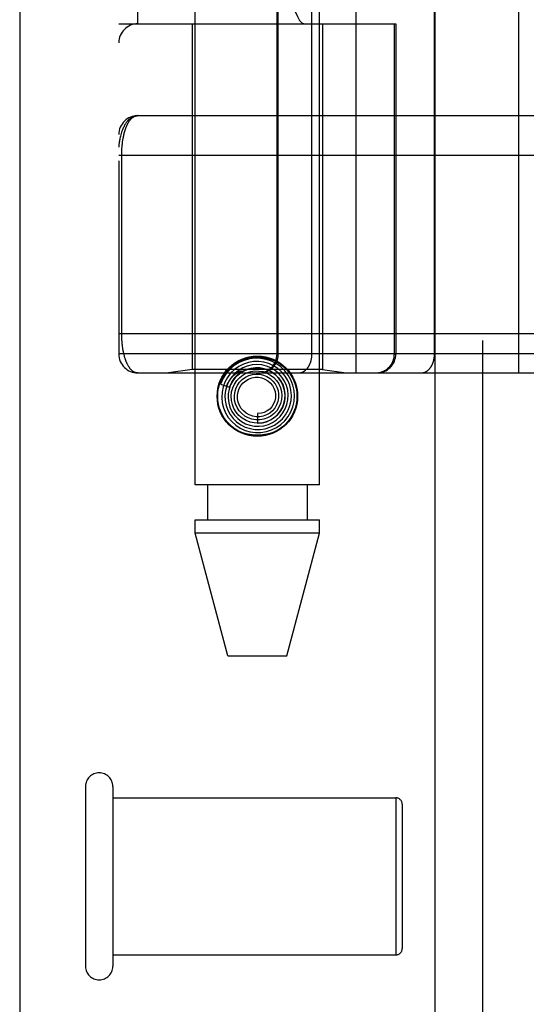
# Model space of a CAD drawing. Header units: inches. Extents: x 0 to 212, y 0 to 138.
# Tile 37 of 256: x 42.96 to 43.76, y 40.067 to 41.621. Entities that reach past the tile are written whole.
import ezdxf

# ---------------------------------------------------------------- set-up
doc = ezdxf.new("R2010")
doc.units = ezdxf.units.IN
doc.header["$LTSCALE"] = 11.6875
doc.header["$MEASUREMENT"] = 0
doc.linetypes.add('HIDDEN', pattern=[0.2, 0.1, -0.1])
doc.layers.get('0').update_dxf_attribs({"linetype": 'CONTINUOUS'})
doc.layers.add('DEFAULT_2', color=8, linetype='HIDDEN')
doc.layers.add('LEFTHAND_DOOR_ASSEMBLY', color=7, linetype='CONTINUOUS')

msp = doc.modelspace()

# ---------------------------------------------------------------- linework, layer by layer
at = {"color": 3, "linetype": 'Continuous'}
msp.add_line((42.9595, 102.1733), (42.9595, 37.6437), dxfattribs=at)
at = {"layer": 'DEFAULT_2', "color": 8, "linetype": 'HIDDEN'}
for p, q in [((43.0635, 40.4107), (43.0635, 40.1267)), ((43.1065, 40.4107), (43.1065, 40.1267)), ((43.1065, 40.3927), (43.5535, 40.3927)), ((43.5535, 40.3927), (43.5535, 40.1447)), ((43.5635, 40.3827), (43.5635, 40.1547)), ((43.1065, 40.1447), (43.5535, 40.1447))]:
    msp.add_line(p, q, dxfattribs=at)
for centre, radius, start, end in [((43.085, 40.4107), 0.0215, 0, 180), ((43.5535, 40.3827), 0.01, 0, 90), ((43.5535, 40.1547), 0.01, 270, 360), ((43.085, 40.1267), 0.0215, 180, 360)]:
    msp.add_arc(centre, radius, start, end, dxfattribs=at)
at = {"layer": 'LEFTHAND_DOOR_ASSEMBLY', "color": 3, "linetype": 'Continuous'}
msp.add_line((43.6153, 97.2147), (43.6153, 37.8647), dxfattribs=at)
at = {"layer": 'LEFTHAND_DOOR_ASSEMBLY', "color": 8, "linetype": 'HIDDEN'}
for p, q in [((43.6903, 97.2147), (43.6903, 37.8647)), ((43.2368, 40.8867), (43.2368, 44.069)), ((43.4328, 40.8867), (43.4328, 44.069)), ((43.491, 41.0634), (43.491, 43.7659)), ((43.7475, 41.0634), (43.7475, 43.7659)), ((43.116, 43.7359), (43.116, 41.0934)), ((43.3659, 41.0934), (43.3659, 43.7359)), ((43.3679, 41.0934), (43.3679, 43.7359)), ((43.421, 41.0934), (43.421, 43.7359)), ((43.6145, 41.0934), (43.6145, 43.7359)), ((43.146, 41.6147), (43.146, 43.2147)), ((43.4585, 43.2147), (43.4585, 41.6147)), ((43.5044, 43.2147), (43.5044, 41.6147)), ((43.116, 41.6147), (43.5535, 41.6147)), ((43.2318, 41.6147), (43.2318, 41.0687)), ((43.4378, 41.6147), (43.4378, 41.0687)), ((43.5512, 41.0934), (43.5512, 41.6147)), ((43.5535, 41.6147), (43.5535, 41.0934)), ((43.146, 41.4697), (44.0198, 41.4697)), ((43.116, 41.4072), (44.0263, 41.4072)), ((43.1206, 41.1251), (43.1206, 41.4072)), ((43.116, 41.1259), (44.0198, 41.1259)), ((43.7814, 41.0934), (43.116, 41.0934)), ((43.146, 41.0634), (44.0198, 41.0634)), ((43.2318, 41.0687), (43.1943, 41.0634)), ((43.4378, 41.0687), (43.2318, 41.0687)), ((43.305, 41.0622), (43.3045, 41.0618)), ((43.3054, 41.0626), (43.305, 41.0622)), ((43.3058, 41.063), (43.3054, 41.0626)), ((43.3063, 41.0634), (43.3058, 41.063)), ((43.3078, 41.0648), (43.3063, 41.0634)), ((43.3081, 41.065), (43.3078, 41.0648)), ((43.4378, 41.0687), (43.4753, 41.0634)), ((43.2767, 41.0455), (43.291, 41.0409)), ((43.3348, 40.9992), (43.3348, 40.9842)), ((43.4328, 40.8867), (43.2368, 40.8867)), ((43.2563, 40.8867), (43.2563, 40.8317)), ((43.4133, 40.8867), (43.4133, 40.8317)), ((43.2368, 40.8317), (43.4328, 40.8317)), ((43.2368, 40.8107), (43.2368, 40.8317)), ((43.4328, 40.8107), (43.4328, 40.8317)), ((43.2883, 40.6167), (43.2368, 40.8107)), ((43.4328, 40.8107), (43.2368, 40.8107)), ((43.3813, 40.6167), (43.4328, 40.8107)), ((43.2883, 40.6167), (43.3813, 40.6167))]:
    msp.add_line(p, q, dxfattribs=at)
for points in [[(43.146, 41.4697), (43.1453, 41.4697), (43.1447, 41.4696), (43.144, 41.4696), (43.1433, 41.4695), (43.1426, 41.4693), (43.1419, 41.4692), (43.1412, 41.469), (43.1405, 41.4688), (43.1398, 41.4686), (43.1391, 41.4683), (43.1384, 41.468), (43.1377, 41.4677), (43.137, 41.4673), (43.1363, 41.4669), (43.1356, 41.4664), (43.1349, 41.466), (43.1342, 41.4654), (43.1335, 41.4649), (43.1328, 41.4643), (43.1321, 41.4636), (43.1314, 41.4629), (43.1307, 41.4622), (43.1299, 41.4614), (43.1292, 41.4605), (43.1285, 41.4597), (43.1278, 41.4587), (43.1271, 41.4577), (43.1264, 41.4566), (43.1257, 41.4555), (43.125, 41.4543), (43.1244, 41.453), (43.1237, 41.4516), (43.123, 41.4502), (43.1223, 41.4487), (43.1217, 41.4471), (43.121, 41.4453), (43.1204, 41.4435), (43.1198, 41.4416), (43.1192, 41.4396), (43.1186, 41.4375), (43.1182, 41.4356), (43.1178, 41.4338), (43.1174, 41.4321), (43.1171, 41.4306), (43.1169, 41.4292), (43.1167, 41.4279), (43.1165, 41.4268), (43.1164, 41.4257), (43.1163, 41.4247), (43.1162, 41.4239), (43.1161, 41.423), (43.1161, 41.4223), (43.1161, 41.4216), (43.116, 41.4209), (43.116, 41.4203), (43.116, 41.4197)], [(43.1206, 41.4072), (43.1206, 41.408), (43.1206, 41.4088), (43.1206, 41.4096), (43.1206, 41.4104), (43.1207, 41.4113), (43.1207, 41.4121), (43.1207, 41.4129), (43.1207, 41.4138), (43.1208, 41.4146), (43.1208, 41.4154), (43.1209, 41.4163), (43.1209, 41.4171), (43.121, 41.418), (43.121, 41.4188), (43.1211, 41.4197), (43.1211, 41.4205), (43.1212, 41.4214), (43.1213, 41.4222), (43.1214, 41.4231), (43.1215, 41.424), (43.1216, 41.4248), (43.1217, 41.4257), (43.1218, 41.4266), (43.1219, 41.4275), (43.122, 41.4284), (43.1221, 41.4293), (43.1222, 41.4302), (43.1224, 41.431), (43.1225, 41.4319), (43.1227, 41.4328), (43.1228, 41.4337), (43.123, 41.4346), (43.1232, 41.4354), (43.1233, 41.4363), (43.1235, 41.4372), (43.1237, 41.438), (43.1239, 41.4389), (43.1241, 41.4398), (43.1243, 41.4406), (43.1245, 41.4415), (43.1247, 41.4423), (43.1249, 41.4431), (43.1252, 41.444), (43.1254, 41.4448), (43.1256, 41.4456), (43.1259, 41.4464), (43.1261, 41.4472), (43.1264, 41.4481), (43.1267, 41.4488), (43.127, 41.4496), (43.1272, 41.4504), (43.1275, 41.4512), (43.1278, 41.452), (43.1282, 41.4527), (43.1285, 41.4535), (43.1288, 41.4542), (43.1291, 41.4549), (43.1295, 41.4556), (43.1298, 41.4563), (43.1302, 41.457), (43.1305, 41.4577), (43.1309, 41.4584), (43.1313, 41.459), (43.1317, 41.4597), (43.1321, 41.4603), (43.1325, 41.4609), (43.1329, 41.4615), (43.1333, 41.4621), (43.1338, 41.4626), (43.1342, 41.4632), (43.1346, 41.4637), (43.1351, 41.4642), (43.1356, 41.4647), (43.136, 41.4652), (43.1365, 41.4656), (43.137, 41.4661), (43.1375, 41.4665), (43.138, 41.4669), (43.1385, 41.4672), (43.1391, 41.4676), (43.1396, 41.4679), (43.1401, 41.4682), (43.1407, 41.4685), (43.1412, 41.4687), (43.1418, 41.4689), (43.1424, 41.4691), (43.143, 41.4693), (43.1436, 41.4694), (43.1442, 41.4695), (43.1448, 41.4696), (43.1454, 41.4697), (43.146, 41.4697)], [(43.146, 41.0634), (43.1454, 41.0634), (43.1448, 41.0635), (43.1442, 41.0636), (43.1436, 41.0637), (43.143, 41.0638), (43.1425, 41.0639), (43.1419, 41.0641), (43.1414, 41.0643), (43.1408, 41.0646), (43.1403, 41.0648), (43.1397, 41.0651), (43.1392, 41.0654), (43.1387, 41.0658), (43.1382, 41.0661), (43.1377, 41.0665), (43.1372, 41.0669), (43.1367, 41.0673), (43.1363, 41.0677), (43.1358, 41.0682), (43.1353, 41.0686), (43.1349, 41.0691), (43.1344, 41.0696), (43.134, 41.0702), (43.1336, 41.0707), (43.1332, 41.0712), (43.1328, 41.0718), (43.1324, 41.0724), (43.132, 41.073), (43.1316, 41.0736), (43.1312, 41.0742), (43.1308, 41.0749), (43.1305, 41.0755), (43.1301, 41.0762), (43.1298, 41.0769), (43.1294, 41.0776), (43.1291, 41.0783), (43.1288, 41.079), (43.1285, 41.0797), (43.1281, 41.0804), (43.1278, 41.0811), (43.1275, 41.0819), (43.1273, 41.0826), (43.127, 41.0834), (43.1267, 41.0842), (43.1264, 41.0849), (43.1262, 41.0857), (43.1259, 41.0865), (43.1257, 41.0873), (43.1254, 41.0881), (43.1252, 41.0889), (43.125, 41.0897), (43.1248, 41.0905), (43.1246, 41.0914), (43.1243, 41.0922), (43.1241, 41.093), (43.1239, 41.0939), (43.1238, 41.0947), (43.1236, 41.0955), (43.1234, 41.0964), (43.1232, 41.0972), (43.1231, 41.0981), (43.1229, 41.0989), (43.1228, 41.0998), (43.1226, 41.1007), (43.1225, 41.1015), (43.1223, 41.1024), (43.1222, 41.1033), (43.1221, 41.1041), (43.122, 41.105), (43.1218, 41.1059), (43.1217, 41.1067), (43.1216, 41.1076), (43.1215, 41.1084), (43.1214, 41.1093), (43.1214, 41.1101), (43.1213, 41.111), (43.1212, 41.1118), (43.1211, 41.1127), (43.1211, 41.1135), (43.121, 41.1143), (43.121, 41.1152), (43.1209, 41.116), (43.1209, 41.1168), (43.1208, 41.1177), (43.1208, 41.1185), (43.1207, 41.1193), (43.1207, 41.1201), (43.1207, 41.121), (43.1207, 41.1218), (43.1206, 41.1226), (43.1206, 41.1234), (43.1206, 41.1243), (43.1206, 41.1251)], [(43.2811, 41.0606), (43.2858, 41.0669), (43.2911, 41.0725), (43.2973, 41.0772), (43.3042, 41.0812), (43.3114, 41.0842), (43.319, 41.0864), (43.3268, 41.0877), (43.3348, 41.0881), (43.3427, 41.0877), (43.3505, 41.0864), (43.3581, 41.0842), (43.3653, 41.0812), (43.3722, 41.0772), (43.3784, 41.0725), (43.3837, 41.0669), (43.3884, 41.0606)], [(43.3648, 40.9771), (43.3719, 40.982), (43.3781, 40.9879), (43.3835, 40.9947), (43.3878, 41.0021), (43.3909, 41.0102), (43.3928, 41.0186), (43.3935, 41.0272), (43.3929, 41.0359), (43.391, 41.0444), (43.3879, 41.0525), (43.3836, 41.0601), (43.3783, 41.067), (43.372, 41.073), (43.3648, 41.0781), (43.357, 41.0821), (43.3487, 41.0848), (43.34, 41.0864), (43.3312, 41.0866), (43.3225, 41.0856), (43.314, 41.0833), (43.3059, 41.0797), (43.2984, 41.075)], [(43.3383, 41.0634), (43.3389, 41.0634), (43.3396, 41.0635), (43.3402, 41.0635), (43.3408, 41.0635), (43.3415, 41.0636), (43.3421, 41.0637), (43.3428, 41.0638), (43.3434, 41.0639), (43.344, 41.064), (43.3447, 41.0641), (43.3453, 41.0643), (43.3459, 41.0644), (43.3466, 41.0646), (43.3472, 41.0648), (43.3478, 41.065), (43.3484, 41.0652), (43.349, 41.0655), (43.3496, 41.0657), (43.3502, 41.066), (43.3508, 41.0662), (43.3514, 41.0665), (43.352, 41.0668), (43.3525, 41.0671), (43.3531, 41.0674), (43.3537, 41.0678), (43.3542, 41.0681), (43.3547, 41.0685), (43.3553, 41.0688), (43.3558, 41.0692), (43.3563, 41.0696), (43.3568, 41.07), (43.3573, 41.0704), (43.3578, 41.0709), (43.3583, 41.0713), (43.3588, 41.0718), (43.3592, 41.0722), (43.3597, 41.0727), (43.3601, 41.0732), (43.3606, 41.0736), (43.361, 41.0741), (43.3614, 41.0746), (43.3618, 41.0752), (43.3622, 41.0757), (43.3626, 41.0762), (43.3629, 41.0768), (43.3633, 41.0773), (43.3636, 41.0779), (43.364, 41.0784), (43.3643, 41.079), (43.3646, 41.0796), (43.3649, 41.0802), (43.3652, 41.0807), (43.3654, 41.0813), (43.3657, 41.0819), (43.3659, 41.0825), (43.3661, 41.0832), (43.3664, 41.0838), (43.3666, 41.0844), (43.3668, 41.085), (43.3669, 41.0857), (43.3671, 41.0863), (43.3672, 41.0869), (43.3674, 41.0876), (43.3675, 41.0882), (43.3676, 41.0889), (43.3677, 41.0895), (43.3678, 41.0902), (43.3678, 41.0908), (43.3679, 41.0915), (43.3679, 41.0921), (43.3679, 41.0928), (43.3679, 41.0934)], [(43.3998, 41.0634), (43.4003, 41.0634), (43.4007, 41.0635), (43.4012, 41.0635), (43.4016, 41.0635), (43.4021, 41.0636), (43.4026, 41.0637), (43.403, 41.0638), (43.4035, 41.0639), (43.4039, 41.064), (43.4044, 41.0641), (43.4048, 41.0643), (43.4053, 41.0644), (43.4057, 41.0646), (43.4062, 41.0648), (43.4066, 41.065), (43.407, 41.0652), (43.4075, 41.0655), (43.4079, 41.0657), (43.4083, 41.066), (43.4088, 41.0662), (43.4092, 41.0665), (43.4096, 41.0668), (43.41, 41.0671), (43.4104, 41.0674), (43.4108, 41.0678), (43.4112, 41.0681), (43.4116, 41.0685), (43.412, 41.0688), (43.4123, 41.0692), (43.4127, 41.0696), (43.4131, 41.07), (43.4134, 41.0704), (43.4138, 41.0709), (43.4141, 41.0713), (43.4145, 41.0718), (43.4148, 41.0722), (43.4151, 41.0727), (43.4154, 41.0732), (43.4157, 41.0736), (43.416, 41.0741), (43.4163, 41.0746), (43.4166, 41.0752), (43.4169, 41.0757), (43.4172, 41.0762), (43.4174, 41.0768), (43.4177, 41.0773), (43.4179, 41.0779), (43.4182, 41.0784), (43.4184, 41.079), (43.4186, 41.0796), (43.4188, 41.0802), (43.419, 41.0807), (43.4192, 41.0813), (43.4194, 41.0819), (43.4196, 41.0825), (43.4197, 41.0832), (43.4199, 41.0838), (43.42, 41.0844), (43.4202, 41.085), (43.4203, 41.0857), (43.4204, 41.0863), (43.4205, 41.0869), (43.4206, 41.0876), (43.4207, 41.0882), (43.4208, 41.0889), (43.4208, 41.0895), (43.4209, 41.0902), (43.4209, 41.0908), (43.421, 41.0915), (43.421, 41.0921), (43.421, 41.0928), (43.421, 41.0934)], [(43.5215, 41.0634), (43.5221, 41.0634), (43.5228, 41.0635), (43.5234, 41.0635), (43.5241, 41.0635), (43.5247, 41.0636), (43.5254, 41.0637), (43.526, 41.0638), (43.5266, 41.0639), (43.5273, 41.064), (43.5279, 41.0641), (43.5285, 41.0643), (43.5292, 41.0644), (43.5298, 41.0646), (43.5304, 41.0648), (43.531, 41.065), (43.5316, 41.0652), (43.5323, 41.0655), (43.5329, 41.0657), (43.5334, 41.066), (43.534, 41.0662), (43.5346, 41.0665), (43.5352, 41.0668), (43.5358, 41.0671), (43.5363, 41.0674), (43.5369, 41.0678), (43.5374, 41.0681), (43.538, 41.0685), (43.5385, 41.0688), (43.539, 41.0692), (43.5396, 41.0696), (43.5401, 41.07), (43.5406, 41.0704), (43.5411, 41.0709), (43.5415, 41.0713), (43.542, 41.0718), (43.5425, 41.0722), (43.5429, 41.0727), (43.5434, 41.0732), (43.5438, 41.0736), (43.5442, 41.0741), (43.5446, 41.0746), (43.545, 41.0752), (43.5454, 41.0757), (43.5458, 41.0762), (43.5462, 41.0768), (43.5465, 41.0773), (43.5469, 41.0779), (43.5472, 41.0784), (43.5475, 41.079), (43.5478, 41.0796), (43.5481, 41.0802), (43.5484, 41.0807), (43.5487, 41.0813), (43.5489, 41.0819), (43.5492, 41.0825), (43.5494, 41.0832), (43.5496, 41.0838), (43.5498, 41.0844), (43.55, 41.085), (43.5502, 41.0857), (43.5503, 41.0863), (43.5505, 41.0869), (43.5506, 41.0876), (43.5507, 41.0882), (43.5508, 41.0889), (43.5509, 41.0895), (43.551, 41.0902), (43.5511, 41.0908), (43.5511, 41.0915), (43.5511, 41.0921), (43.5512, 41.0928), (43.5512, 41.0934)], [(43.5933, 41.0634), (43.5938, 41.0634), (43.5943, 41.0635), (43.5947, 41.0635), (43.5952, 41.0635), (43.5956, 41.0636), (43.5961, 41.0637), (43.5966, 41.0638), (43.597, 41.0639), (43.5975, 41.064), (43.5979, 41.0641), (43.5984, 41.0643), (43.5988, 41.0644), (43.5993, 41.0646), (43.5997, 41.0648), (43.6001, 41.065), (43.6006, 41.0652), (43.601, 41.0655), (43.6014, 41.0657), (43.6019, 41.066), (43.6023, 41.0662), (43.6027, 41.0665), (43.6031, 41.0668), (43.6035, 41.0671), (43.6039, 41.0674), (43.6043, 41.0678), (43.6047, 41.0681), (43.6051, 41.0685), (43.6055, 41.0688), (43.6059, 41.0692), (43.6062, 41.0696), (43.6066, 41.07), (43.607, 41.0704), (43.6073, 41.0709), (43.6077, 41.0713), (43.608, 41.0718), (43.6083, 41.0722), (43.6086, 41.0727), (43.609, 41.0732), (43.6093, 41.0736), (43.6096, 41.0741), (43.6099, 41.0746), (43.6102, 41.0752), (43.6104, 41.0757), (43.6107, 41.0762), (43.611, 41.0768), (43.6112, 41.0773), (43.6115, 41.0779), (43.6117, 41.0784), (43.6119, 41.079), (43.6121, 41.0796), (43.6124, 41.0802), (43.6126, 41.0807), (43.6127, 41.0813), (43.6129, 41.0819), (43.6131, 41.0825), (43.6133, 41.0832), (43.6134, 41.0838), (43.6136, 41.0844), (43.6137, 41.085), (43.6138, 41.0857), (43.6139, 41.0863), (43.614, 41.0869), (43.6141, 41.0876), (43.6142, 41.0882), (43.6143, 41.0889), (43.6144, 41.0895), (43.6144, 41.0902), (43.6145, 41.0908), (43.6145, 41.0915), (43.6145, 41.0921), (43.6145, 41.0928), (43.6145, 41.0934)], [(43.2984, 41.075), (43.2916, 41.0693), (43.2858, 41.0626), (43.2809, 41.0551), (43.2773, 41.047), (43.2767, 41.0455)], [(43.3128, 41.0774), (43.3054, 41.0737), (43.2986, 41.0689), (43.2926, 41.0631), (43.2876, 41.0565), (43.2835, 41.0491), (43.2807, 41.0413), (43.279, 41.0331), (43.2785, 41.0247), (43.2793, 41.0164), (43.2813, 41.0082), (43.2846, 41.0004), (43.2889, 40.9932), (43.2943, 40.9867), (43.3006, 40.981), (43.3077, 40.9764), (43.3154, 40.9728), (43.3236, 40.9704), (43.332, 40.9693), (43.3405, 40.9694), (43.349, 40.9708), (43.3571, 40.9734), (43.3648, 40.9771)], [(43.3189, 41.0743), (43.3117, 41.0715), (43.305, 41.0675), (43.2991, 41.0626), (43.2939, 41.0568), (43.2897, 41.0503), (43.2865, 41.0432), (43.2844, 41.0356), (43.2835, 41.0279), (43.2838, 41.0201), (43.2853, 41.0123), (43.288, 41.0049), (43.2917, 40.998), (43.2965, 40.9917), (43.3021, 40.9862), (43.3086, 40.9817), (43.3156, 40.9781), (43.3232, 40.9756), (43.331, 40.9744), (43.339, 40.9743), (43.3469, 40.9754), (43.3546, 40.9777)], [(43.3317, 41.0716), (43.3246, 41.0707), (43.3178, 41.0687), (43.3114, 41.0656), (43.3055, 41.0616), (43.3003, 41.0566), (43.2959, 41.0509), (43.2925, 41.0446), (43.2901, 41.0378), (43.2887, 41.0307), (43.2886, 41.0234), (43.2895, 41.0162), (43.2916, 41.0093), (43.2947, 41.0027), (43.2988, 40.9967), (43.3039, 40.9913), (43.3097, 40.9869), (43.3161, 40.9833), (43.3231, 40.9808), (43.3303, 40.9795), (43.3377, 40.9792), (43.345, 40.9801)], [(43.291, 41.0409), (43.2916, 41.0425), (43.2947, 41.0491), (43.2989, 41.055), (43.3039, 41.0602), (43.3096, 41.0646), (43.316, 41.068), (43.3228, 41.0703), (43.3299, 41.0715), (43.337, 41.0716), (43.3441, 41.0705), (43.3509, 41.0684), (43.3572, 41.0652), (43.363, 41.061), (43.368, 41.056), (43.3721, 41.0503), (43.3753, 41.044), (43.3774, 41.0373), (43.3784, 41.0303), (43.3783, 41.0233), (43.3771, 41.0164), (43.3748, 41.0099)], [(43.3546, 40.9777), (43.3618, 40.9812), (43.3684, 40.9857), (43.3743, 40.9912), (43.3793, 40.9975), (43.3833, 41.0045), (43.3862, 41.012), (43.388, 41.0199), (43.3885, 41.028), (43.3878, 41.0361), (43.3859, 41.044), (43.3828, 41.0515), (43.3787, 41.0585), (43.3735, 41.0648), (43.3674, 41.0703), (43.3605, 41.0748), (43.3531, 41.0782), (43.3452, 41.0805), (43.337, 41.0816), (43.3288, 41.0814), (43.3206, 41.08), (43.3128, 41.0774)], [(43.345, 40.9801), (43.3522, 40.9822), (43.3589, 40.9853), (43.3651, 40.9894), (43.3706, 40.9945), (43.3752, 41.0003), (43.3789, 41.0069), (43.3816, 41.0139), (43.3831, 41.0212), (43.3835, 41.0288), (43.3827, 41.0363), (43.3808, 41.0436), (43.3777, 41.0505), (43.3736, 41.0569), (43.3686, 41.0626), (43.3628, 41.0675), (43.3562, 41.0714), (43.3491, 41.0743), (43.3417, 41.0761), (43.334, 41.0767), (43.3264, 41.0761), (43.3189, 41.0743)], [(43.3348, 40.9842), (43.336, 40.9842), (43.3428, 40.9848), (43.3494, 40.9865), (43.3557, 40.9892), (43.3614, 40.9929), (43.3666, 40.9975), (43.3709, 41.0029), (43.3743, 41.0088), (43.3768, 41.0153), (43.3782, 41.0221), (43.3785, 41.029), (43.3777, 41.036), (43.3758, 41.0427), (43.3728, 41.049), (43.3689, 41.0548), (43.3641, 41.06), (43.3586, 41.0643), (43.3524, 41.0677), (43.3458, 41.0701), (43.3388, 41.0714), (43.3317, 41.0716)], [(43.2861, 41.0425), (43.2867, 41.0439), (43.2873, 41.0452), (43.2879, 41.0464), (43.2885, 41.0476), (43.2891, 41.0487), (43.2897, 41.0498), (43.2904, 41.0508), (43.291, 41.0517), (43.2916, 41.0526), (43.2922, 41.0535), (43.2928, 41.0543), (43.2934, 41.055), (43.294, 41.0557), (43.2946, 41.0564), (43.2951, 41.057), (43.2957, 41.0576), (43.2962, 41.0582), (43.2967, 41.0587), (43.2972, 41.0592), (43.2977, 41.0596), (43.2982, 41.0601), (43.2987, 41.0605), (43.2991, 41.0609), (43.2996, 41.0612), (43.3, 41.0616), (43.3004, 41.0619), (43.3008, 41.0622), (43.3012, 41.0625), (43.3015, 41.0628), (43.3019, 41.0631), (43.3023, 41.0633), (43.3026, 41.0635), (43.303, 41.0638), (43.3033, 41.064), (43.3036, 41.0642), (43.304, 41.0644), (43.3043, 41.0646), (43.3046, 41.0648), (43.3049, 41.065), (43.3052, 41.0652), (43.3056, 41.0653), (43.3059, 41.0655), (43.3062, 41.0657), (43.3065, 41.0658), (43.3068, 41.0659), (43.307, 41.0661), (43.3073, 41.0662), (43.3076, 41.0663), (43.3078, 41.0664), (43.3081, 41.0665), (43.3083, 41.0666), (43.3085, 41.0666), (43.3088, 41.0667), (43.309, 41.0667), (43.3092, 41.0667), (43.3093, 41.0667), (43.3094, 41.0666), (43.3094, 41.0665), (43.3093, 41.0663), (43.3092, 41.0661), (43.309, 41.0659), (43.3088, 41.0658), (43.3087, 41.0656), (43.3085, 41.0654), (43.3084, 41.0653), (43.3082, 41.0652), (43.3081, 41.065)], [(43.3045, 41.0618), (43.3043, 41.0615), (43.304, 41.0613), (43.3038, 41.061), (43.3035, 41.0607), (43.3032, 41.0604), (43.3029, 41.0601), (43.3025, 41.0598), (43.3022, 41.0594), (43.3018, 41.0591), (43.3015, 41.0586), (43.3011, 41.0582), (43.3007, 41.0578), (43.3003, 41.0573), (43.2998, 41.0568), (43.2994, 41.0562), (43.2989, 41.0556), (43.2985, 41.055), (43.298, 41.0544), (43.2975, 41.0537), (43.297, 41.053), (43.2965, 41.0523), (43.296, 41.0515), (43.2955, 41.0506), (43.295, 41.0498), (43.2944, 41.0488), (43.2939, 41.0479), (43.2934, 41.0468), (43.2929, 41.0458), (43.2924, 41.0446), (43.2919, 41.0435), (43.2914, 41.0422), (43.291, 41.0409)], [(43.2987, 41.0459), (43.3024, 41.0515), (43.307, 41.0563), (43.3122, 41.0603), (43.3181, 41.0634), (43.3243, 41.0655), (43.3308, 41.0666), (43.3373, 41.0665), (43.3438, 41.0655), (43.3499, 41.0633), (43.3557, 41.0602), (43.3608, 41.0563), (43.3652, 41.0515), (43.3687, 41.0461), (43.3713, 41.0402), (43.373, 41.034), (43.3735, 41.0276), (43.373, 41.0213), (43.3715, 41.0151), (43.3689, 41.0093), (43.3655, 41.0039)], [(43.3068, 41.0489), (43.311, 41.0532), (43.3159, 41.0567), (43.3213, 41.0593), (43.327, 41.061), (43.3329, 41.0617), (43.3388, 41.0613), (43.3446, 41.06), (43.35, 41.0578), (43.355, 41.0546), (43.3593, 41.0507), (43.3629, 41.0461), (43.3657, 41.041), (43.3676, 41.0355), (43.3684, 41.0297), (43.3683, 41.024), (43.3672, 41.0183), (43.3652, 41.013), (43.3623, 41.008), (43.3586, 41.0037)], [(43.3164, 41.0511), (43.321, 41.0538), (43.326, 41.0556), (43.3313, 41.0566), (43.3365, 41.0566), (43.3417, 41.0557), (43.3467, 41.0538), (43.3512, 41.0512), (43.3552, 41.0478), (43.3585, 41.0438), (43.361, 41.0393), (43.3627, 41.0344), (43.3635, 41.0293), (43.3633, 41.0242), (43.3623, 41.0192), (43.3604, 41.0145), (43.3577, 41.0102), (43.3543, 41.0065), (43.3503, 41.0034)], [(43.3748, 41.0099), (43.3715, 41.0037), (43.3672, 40.9982), (43.3622, 40.9935), (43.3565, 40.9896), (43.3502, 40.9868), (43.3436, 40.9849), (43.3367, 40.9842), (43.3299, 40.9845), (43.3232, 40.986), (43.3169, 40.9885), (43.311, 40.992), (43.3058, 40.9964), (43.3014, 41.0015), (43.2979, 41.0073), (43.2954, 41.0135), (43.2939, 41.0201), (43.2935, 41.0268), (43.2942, 41.0334), (43.2959, 41.0399), (43.2987, 41.0459)], [(43.3655, 41.0039), (43.3612, 40.9993), (43.3563, 40.9954), (43.3507, 40.9924), (43.3448, 40.9903), (43.3386, 40.9893), (43.3324, 40.9893), (43.3262, 40.9903), (43.3204, 40.9924), (43.3149, 40.9954), (43.3101, 40.9992), (43.306, 41.0038), (43.3027, 41.009), (43.3003, 41.0146), (43.2989, 41.0206), (43.2985, 41.0266), (43.2991, 41.0327), (43.3008, 41.0385), (43.3034, 41.044), (43.3068, 41.0489)], [(43.3586, 41.0037), (43.3543, 41), (43.3493, 40.9972), (43.344, 40.9953), (43.3385, 40.9943), (43.3329, 40.9943), (43.3274, 40.9952), (43.3221, 40.9971), (43.3173, 40.9998), (43.313, 41.0034), (43.3094, 41.0075), (43.3066, 41.0123), (43.3047, 41.0174), (43.3036, 41.0228), (43.3036, 41.0283), (43.3045, 41.0336), (43.3063, 41.0387), (43.3089, 41.0434), (43.3123, 41.0476), (43.3164, 41.0511)], [(43.3884, 40.9927), (43.3837, 40.9864), (43.3784, 40.9809), (43.3722, 40.9761), (43.3653, 40.9721), (43.3581, 40.9691), (43.3505, 40.9669), (43.3427, 40.9656), (43.3348, 40.9652), (43.3268, 40.9656), (43.319, 40.9669), (43.3114, 40.9691), (43.3042, 40.9721), (43.2973, 40.9761), (43.2911, 40.9809), (43.2858, 40.9864), (43.2811, 40.9927)], [(43.3503, 41.0034), (43.3458, 41.0011), (43.3411, 40.9997), (43.3361, 40.9992), (43.3348, 40.9992)]]:
    msp.add_lwpolyline(points, dxfattribs=at)
for radius in [0.0635, 0.0625]:
    msp.add_circle((43.3348, 41.0267), radius, dxfattribs=at)
for centre, start, end in [((43.146, 41.5847), 90, 180), ((43.146, 41.4397), 90.0001, 180), ((43.146, 41.0934), 180, 270), ((43.3359, 41.0934), 270, 360), ((43.5235, 41.0934), 270, 360)]:
    msp.add_arc(centre, 0.03, start, end, dxfattribs=at)
msp.add_ellipse((43.4089, 41.8647), major_axis=(0, 0.25), ratio=0.146965, start_param=-4.712389, end_param=-3.141593, dxfattribs=at)

doc.saveas('drawing.dxf')
